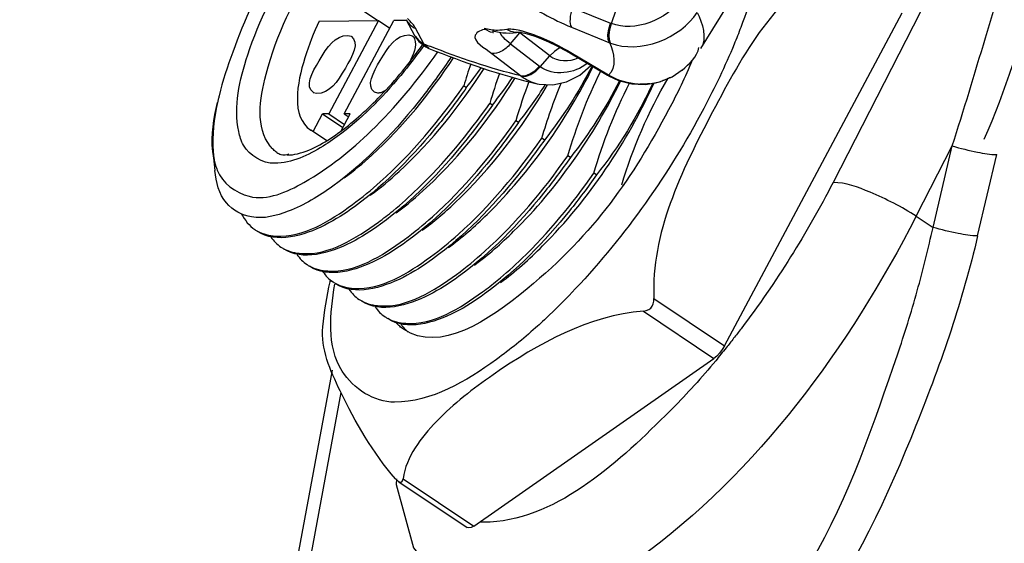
# Paper-space layout 'Sheet' of a CAD drawing. Header units: inches. Extents: x 0.2 to 10.8, y 0.2 to 8.3.
# Tile 104 of 256: x 5.3701 to 5.4861, y 1.5428 to 1.6045. Entities that reach past the tile are written whole.
import ezdxf

# ---------------------------------------------------------------- set-up
doc = ezdxf.new("R2010")
doc.units = ezdxf.units.IN
doc.header["$MEASUREMENT"] = 0
doc.layers.get('0').update_dxf_attribs({"lineweight": 5})

psp = doc.layouts.new('Sheet')

# ---------------------------------------------------------------- linework, layer by layer
at = {"color": 0, "linetype": 'ByBlock', "lineweight": -3}
for p, q in [((5.450370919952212, 1.601085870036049), (5.478237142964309, 1.646125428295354)), ((5.48835276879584, 1.629072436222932), (5.465933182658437, 1.585305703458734)), ((5.412286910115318, 1.604377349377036), (5.407239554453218, 1.607759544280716)), ((5.435232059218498, 1.60590101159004), (5.439707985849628, 1.604086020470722)), ((5.439823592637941, 1.604040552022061), (5.44037561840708, 1.605640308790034)), ((5.453148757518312, 1.566069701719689), (5.474066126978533, 1.605299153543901)), ((5.405409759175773, 1.604327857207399), (5.412385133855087, 1.60437805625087)), ((5.412385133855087, 1.60437805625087), (5.406529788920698, 1.593396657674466)), ((5.408331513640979, 1.593409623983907), (5.414186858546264, 1.604391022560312)), ((5.412385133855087, 1.60437805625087), (5.41370747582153, 1.603491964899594)), ((5.415643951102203, 1.604401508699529), (5.414186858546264, 1.604391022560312)), ((5.415657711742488, 1.604480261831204), (5.416636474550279, 1.602640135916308)), ((5.439707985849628, 1.604086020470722), (5.439823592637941, 1.604040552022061)), ((5.417742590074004, 1.601630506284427), (5.416763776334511, 1.603470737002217)), ((5.425842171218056, 1.602970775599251), (5.4259314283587, 1.602963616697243)), ((5.427933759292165, 1.601644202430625), (5.429048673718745, 1.602927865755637)), ((5.432564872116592, 1.600215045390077), (5.429048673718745, 1.602927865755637)), ((5.435122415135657, 1.603602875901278), (5.439727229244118, 1.601735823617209)), ((5.408767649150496, 1.602642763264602), (5.409164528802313, 1.602534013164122)), ((5.415974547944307, 1.602694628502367), (5.416371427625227, 1.602585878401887)), ((5.416636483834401, 1.602640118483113), (5.416705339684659, 1.602532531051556)), ((5.416698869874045, 1.60252720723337), (5.416660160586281, 1.602596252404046)), ((5.416737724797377, 1.602462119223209), (5.416698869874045, 1.60252720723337)), ((5.416705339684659, 1.602532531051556), (5.417127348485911, 1.602019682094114)), ((5.417127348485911, 1.602019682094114), (5.417742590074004, 1.601630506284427)), ((5.417774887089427, 1.601577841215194), (5.417742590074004, 1.601630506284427)), ((5.427933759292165, 1.601644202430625), (5.431361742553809, 1.598999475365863)), ((5.418326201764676, 1.601108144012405), (5.417774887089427, 1.601577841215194)), ((5.425740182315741, 1.600521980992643), (5.429263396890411, 1.597803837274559)), ((5.434909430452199, 1.60058205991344), (5.435044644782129, 1.600588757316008)), ((5.434909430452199, 1.60058205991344), (5.439363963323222, 1.597944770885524)), ((5.439499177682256, 1.597951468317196), (5.435044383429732, 1.600588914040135)), ((5.431450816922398, 1.598932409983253), (5.432564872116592, 1.600215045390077)), ((5.431361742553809, 1.598999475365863), (5.431450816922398, 1.598932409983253)), ((5.439363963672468, 1.597944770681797), (5.439485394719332, 1.597950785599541)), ((5.439489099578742, 1.597872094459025), (5.439363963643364, 1.597944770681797)), ((5.439627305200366, 1.59787842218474), (5.439489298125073, 1.597871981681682)), ((5.43962730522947, 1.597878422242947), (5.439499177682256, 1.597951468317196)), ((5.405108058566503, 1.595779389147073), (5.404711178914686, 1.595888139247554)), ((5.412314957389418, 1.595831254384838), (5.411918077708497, 1.595940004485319)), ((5.422735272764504, 1.596472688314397), (5.422428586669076, 1.596678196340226)), ((5.425802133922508, 1.594417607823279), (5.425495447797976, 1.594623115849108)), ((5.404698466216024, 1.591308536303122), (5.405809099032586, 1.593391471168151)), ((5.406529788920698, 1.593396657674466), (5.405809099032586, 1.593391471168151)), ((5.405809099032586, 1.593391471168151), (5.408189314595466, 1.591796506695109)), ((5.406529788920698, 1.593396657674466), (5.40838106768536, 1.592156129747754)), ((5.407941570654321, 1.591331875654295), (5.409052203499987, 1.593414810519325)), ((5.409052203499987, 1.593414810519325), (5.408331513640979, 1.593409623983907)), ((5.408331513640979, 1.593409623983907), (5.408826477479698, 1.593077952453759)), ((5.428868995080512, 1.592362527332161), (5.42856230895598, 1.592568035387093)), ((5.406255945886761, 1.590238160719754), (5.404403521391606, 1.591479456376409)), ((5.404403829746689, 1.591479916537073), (5.404698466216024, 1.591308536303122)), ((5.431935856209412, 1.590307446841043), (5.431629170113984, 1.590512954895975)), ((5.393043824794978, 1.587931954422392), (5.392864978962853, 1.588974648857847)), ((5.392864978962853, 1.588974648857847), (5.393109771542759, 1.586708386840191)), ((5.475733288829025, 1.581341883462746), (5.479970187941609, 1.589613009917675)), ((5.477703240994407, 1.580021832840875), (5.479970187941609, 1.589613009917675)), ((5.435002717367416, 1.588252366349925), (5.434696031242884, 1.588457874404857)), ((5.48295738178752, 1.579005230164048), (5.485224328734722, 1.588596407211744)), ((5.43806957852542, 1.586197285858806), (5.437762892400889, 1.586402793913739)), ((5.475733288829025, 1.581341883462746), (5.477703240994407, 1.580021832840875)), ((5.406686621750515, 1.573612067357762), (5.40671157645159, 1.573726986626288)), ((5.406786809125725, 1.573638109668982), (5.4068112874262, 1.573752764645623)), ((5.444829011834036, 1.571644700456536), (5.453148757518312, 1.566069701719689)), ((5.443586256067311, 1.570155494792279), (5.451906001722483, 1.564580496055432)), ((5.423610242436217, 1.54483740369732), (5.451906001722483, 1.564580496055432)), ((5.406917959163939, 1.563192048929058), (5.387178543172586, 1.456282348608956)), ((5.407964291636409, 1.560570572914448), (5.388910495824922, 1.457374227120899)), ((5.414389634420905, 1.550405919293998), (5.414731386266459, 1.550091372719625)), ((5.414499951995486, 1.550403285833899), (5.414483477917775, 1.549713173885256)), ((5.414731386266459, 1.550091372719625), (5.415000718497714, 1.549989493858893)), ((5.414802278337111, 1.550043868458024), (5.422838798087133, 1.54465865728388)), ((5.415290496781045, 1.550412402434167), (5.423610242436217, 1.54483740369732))]:
    psp.add_line(p, q, dxfattribs=at)
for points in [[(5.439598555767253, 1.601787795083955), (5.439453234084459, 1.602169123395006), (5.439421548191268, 1.602703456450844), (5.439507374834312, 1.603361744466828), (5.439707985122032, 1.604086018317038)], [(5.439727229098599, 1.601735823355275), (5.439582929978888, 1.60211968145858), (5.439550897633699, 1.602664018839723), (5.439633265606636, 1.603322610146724), (5.439823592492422, 1.604040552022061)], [(5.425931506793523, 1.60296360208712), (5.425600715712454, 1.603028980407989), (5.425011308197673, 1.603319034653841)], [(5.42903344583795, 1.602993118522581), (5.429044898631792, 1.602992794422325), (5.429242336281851, 1.602972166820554), (5.429626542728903, 1.6028976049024), (5.430159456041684, 1.6027549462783), (5.430814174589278, 1.602539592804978), (5.431571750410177, 1.602249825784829), (5.432414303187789, 1.601885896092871), (5.433320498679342, 1.601450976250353), (5.434265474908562, 1.600951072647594), (5.434909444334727, 1.60058206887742)], [(5.417774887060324, 1.601577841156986), (5.417166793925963, 1.601958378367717), (5.416737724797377, 1.602462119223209)], [(5.41673786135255, 1.602461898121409), (5.417153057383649, 1.601916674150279), (5.417949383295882, 1.601288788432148), (5.418328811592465, 1.601107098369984)], [(5.433847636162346, 1.601172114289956), (5.433684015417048, 1.601113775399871), (5.433103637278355, 1.600735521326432), (5.432564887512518, 1.60021506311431)], [(5.429168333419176, 1.597877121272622), (5.429674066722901, 1.5978910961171), (5.430233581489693, 1.598091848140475), (5.430814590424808, 1.598470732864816), (5.43136174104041, 1.598999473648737)], [(5.429263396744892, 1.597803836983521), (5.42977566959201, 1.597817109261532), (5.430343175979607, 1.598023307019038), (5.43091709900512, 1.598405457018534), (5.431450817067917, 1.59893240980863)], [(5.431094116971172, 1.596929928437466), (5.431303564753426, 1.596884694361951), (5.432921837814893, 1.596792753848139), (5.434546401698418, 1.597148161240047), (5.436086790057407, 1.597945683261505), (5.437397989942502, 1.599108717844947)], [(5.439489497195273, 1.597871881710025), (5.440644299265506, 1.597337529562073), (5.442242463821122, 1.59693163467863), (5.443876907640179, 1.596870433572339), (5.445477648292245, 1.597154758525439), (5.446976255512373, 1.597771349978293), (5.448149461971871, 1.598559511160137)], [(5.443586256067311, 1.570155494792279), (5.443921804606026, 1.570213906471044), (5.444212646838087, 1.570332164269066), (5.444451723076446, 1.570507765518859), (5.444635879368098, 1.570739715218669), (5.444760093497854, 1.571022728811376), (5.444821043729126, 1.571331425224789), (5.444829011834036, 1.571644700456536)], [(5.453148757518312, 1.566069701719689), (5.452881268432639, 1.565625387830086), (5.452570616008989, 1.565210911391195), (5.452237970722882, 1.56485451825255), (5.451906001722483, 1.564580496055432)], [(5.414483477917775, 1.549713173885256), (5.41652180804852, 1.542247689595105), (5.420932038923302, 1.536654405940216), (5.421995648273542, 1.535879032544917)], [(5.415000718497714, 1.549989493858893), (5.415134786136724, 1.550036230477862), (5.415232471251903, 1.550177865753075), (5.415290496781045, 1.550412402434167)], [(5.423610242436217, 1.54483740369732), (5.423301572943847, 1.544664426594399), (5.423037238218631, 1.544604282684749), (5.422838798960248, 1.544658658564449)]]:
    psp.add_lwpolyline(points, dxfattribs=at)
for centre, radius, start, end in [((-22.25040723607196, 19.23063661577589), 32.73633915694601, 327.3633304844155, 327.5453254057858), ((5.417564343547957, 1.605492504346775), 0.0021586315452, 207.964017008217, 210.6172222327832), ((5.43555766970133, 1.611366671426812), 0.0106574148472, 232.0428853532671, 232.3563951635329), ((5.460979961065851, 1.709490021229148), 0.1162030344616, 248.1557562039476, 248.5255509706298), ((5.421154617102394, 1.57712781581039), 0.02726442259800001, 59.37302758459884, 59.61022678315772), ((5.48868181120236, 1.577204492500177), 0.06905588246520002, 161.3632476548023, 163.6204404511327), ((5.377039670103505, 1.632385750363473), 0.05811915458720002, 321.8355066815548, 324.7618739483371), ((5.490290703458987, 1.575602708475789), 0.06752926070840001, 160.4913319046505, 163.640594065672), ((5.380845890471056, 1.629772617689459), 0.05719301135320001, 321.8173714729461, 325.8982456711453), ((5.491766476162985, 1.574050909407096), 0.06586084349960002, 159.424264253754, 163.6708304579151), ((5.44347338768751, 1.604265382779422), 0.007376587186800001, 276.9686131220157, 286.9928761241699), ((5.443497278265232, 1.604209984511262), 0.007316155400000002, 297.0632045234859, 299.5278095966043), ((5.384696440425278, 1.627133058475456), 0.05621569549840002, 321.7918634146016, 327.3871717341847), ((5.443470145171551, 1.60466980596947), 0.007781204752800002, 266.4179746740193, 267.8576704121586), ((5.378434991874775, 1.626370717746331), 0.07834813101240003, 313.681626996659, 316.8272104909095)]:
    psp.add_arc(centre, radius, start, end, dxfattribs=at)
for points, knots in [([(5.479973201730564, 1.589611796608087), (5.481324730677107, 1.593838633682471), (5.48512766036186, 1.606469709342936), (5.488893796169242, 1.619197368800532), (5.490218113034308, 1.627863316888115)], [0, 0, 0, 0, 0.3360788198, 1, 1, 1, 1]), ([(5.395926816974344, 1.591307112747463), (5.395306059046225, 1.594272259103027), (5.397005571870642, 1.601767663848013), (5.400236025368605, 1.608227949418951), (5.402499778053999, 1.611822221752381)], [0, 0, 0, 0, 0.4162916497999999, 1, 1, 1, 1]), ([(5.399647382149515, 1.58957173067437), (5.397892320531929, 1.591794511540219), (5.399195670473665, 1.600504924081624), (5.402411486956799, 1.606813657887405), (5.404902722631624, 1.610725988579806)], [0, 0, 0, 0, 0.3791193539, 1, 1, 1, 1]), ([(5.465746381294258, 1.610874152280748), (5.459209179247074, 1.607399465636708), (5.451373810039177, 1.593383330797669), (5.444482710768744, 1.579320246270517), (5.444829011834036, 1.571644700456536)], [0, 0, 0, 0, 0.4907175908, 1, 1, 1, 1]), ([(5.427628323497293, 1.608353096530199), (5.427994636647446, 1.607916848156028), (5.430244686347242, 1.605949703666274), (5.432897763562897, 1.604505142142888), (5.435122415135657, 1.603602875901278)], [0, 0, 0, 0, 0.1917807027, 1, 1, 1, 1]), ([(5.435231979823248, 1.60590104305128), (5.435079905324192, 1.60546027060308), (5.434902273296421, 1.604712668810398), (5.434944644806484, 1.603862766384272), (5.435122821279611, 1.603602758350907)], [0, 0, 0, 0, 0.5966571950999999, 1, 1, 1, 1]), ([(5.405409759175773, 1.604327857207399), (5.40474279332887, 1.602918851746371), (5.40321309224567, 1.599185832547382), (5.402043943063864, 1.593061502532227), (5.404403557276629, 1.591479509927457)], [0, 0, 0, 0, 0.3543134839, 1, 1, 1, 1]), ([(5.415706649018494, 1.604393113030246), (5.415828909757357, 1.604186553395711), (5.416139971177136, 1.603816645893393), (5.416549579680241, 1.603563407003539), (5.41676386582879, 1.603470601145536)], [0, 0, 0, 0, 0.5068742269, 1, 1, 1, 1]), ([(5.416763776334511, 1.603470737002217), (5.41666276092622, 1.603660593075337), (5.41635853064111, 1.604062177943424), (5.416006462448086, 1.604416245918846), (5.415797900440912, 1.604609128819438)], [0, 0, 0, 0, 0.4308567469, 1, 1, 1, 1]), ([(5.425011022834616, 1.603319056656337), (5.424552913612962, 1.603366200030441), (5.422718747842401, 1.602298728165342), (5.424976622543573, 1.601111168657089), (5.425740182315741, 1.600521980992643)], [0, 0, 0, 0, 0.3231825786, 1, 1, 1, 1]), ([(5.427498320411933, 1.603336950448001), (5.42714336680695, 1.603276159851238), (5.426252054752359, 1.603156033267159), (5.425359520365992, 1.603327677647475), (5.424845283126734, 1.603464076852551)], [0, 0, 0, 0, 0.403659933, 1, 1, 1, 1]), ([(5.427933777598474, 1.60164420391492), (5.427654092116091, 1.601860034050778), (5.427204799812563, 1.602242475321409), (5.426808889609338, 1.602702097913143), (5.426708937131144, 1.602919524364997)], [0, 0, 0, 0, 0.5961719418, 1, 1, 1, 1]), ([(5.428892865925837, 1.602977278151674), (5.428650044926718, 1.602964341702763), (5.428156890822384, 1.603007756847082), (5.427704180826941, 1.603208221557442), (5.427498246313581, 1.603336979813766)], [0, 0, 0, 0, 0.5002998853, 1, 1, 1, 1]), ([(5.429047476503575, 1.603194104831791), (5.42875461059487, 1.603262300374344), (5.428242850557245, 1.60335703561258), (5.427715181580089, 1.603373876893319), (5.427498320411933, 1.603336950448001)], [0, 0, 0, 0, 0.5775119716, 1, 1, 1, 1]), ([(5.429124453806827, 1.603004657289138), (5.429086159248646, 1.602998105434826), (5.429009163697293, 1.602986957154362), (5.428931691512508, 1.602979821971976), (5.428892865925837, 1.602977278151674)], [0, 0, 0, 0, 0.4996281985, 1, 1, 1, 1]), ([(5.429337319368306, 1.603121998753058), (5.429288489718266, 1.603134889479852), (5.429192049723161, 1.60315964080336), (5.429095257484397, 1.603182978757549), (5.429047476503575, 1.603194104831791)], [0, 0, 0, 0, 0.5072481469, 1, 1, 1, 1]), ([(5.455064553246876, 1.603571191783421), (5.454939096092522, 1.603240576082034), (5.454681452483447, 1.602576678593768), (5.454414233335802, 1.601916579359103), (5.454277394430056, 1.601585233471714)], [0, 0, 0, 0, 0.49657982, 1, 1, 1, 1]), ([(5.404714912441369, 1.595893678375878), (5.403673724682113, 1.596619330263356), (5.405616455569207, 1.60017538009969), (5.40726090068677, 1.602631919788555), (5.408767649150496, 1.602642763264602)], [0, 0, 0, 0, 0.4571892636, 1, 1, 1, 1]), ([(5.40916079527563, 1.602528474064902), (5.410201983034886, 1.601802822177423), (5.408259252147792, 1.59824677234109), (5.406614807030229, 1.595790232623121), (5.405108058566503, 1.595779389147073)], [0, 0, 0, 0, 0.4571892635, 1, 1, 1, 1]), ([(5.411921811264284, 1.595945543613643), (5.410880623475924, 1.596671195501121), (5.412823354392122, 1.600227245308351), (5.414467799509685, 1.60268378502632), (5.415974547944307, 1.602694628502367)], [0, 0, 0, 0, 0.4571892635, 1, 1, 1, 1]), ([(5.416367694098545, 1.602580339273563), (5.416382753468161, 1.602569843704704), (5.416412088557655, 1.60254736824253), (5.41643931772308, 1.602522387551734), (5.416452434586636, 1.60250927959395)], [0, 0, 0, 0, 0.4974555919, 1, 1, 1, 1]), ([(5.416452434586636, 1.60250927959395), (5.416467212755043, 1.602494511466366), (5.416495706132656, 1.602463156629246), (5.416521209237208, 1.602429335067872), (5.416533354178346, 1.602411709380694)], [0, 0, 0, 0, 0.4939429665, 1, 1, 1, 1]), ([(5.416533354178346, 1.602411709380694), (5.41654066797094, 1.602401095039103), (5.416554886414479, 1.602379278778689), (5.416568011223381, 1.602356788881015), (5.416574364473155, 1.602345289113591)], [0, 0, 0, 0, 0.4952375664, 1, 1, 1, 1]), ([(5.416574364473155, 1.602345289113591), (5.416583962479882, 1.602327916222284), (5.416602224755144, 1.602291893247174), (5.41661806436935, 1.602254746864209), (5.41662552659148, 1.60223564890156)], [0, 0, 0, 0, 0.4918696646, 1, 1, 1, 1]), ([(5.427933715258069, 1.601644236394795), (5.427620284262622, 1.601283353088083), (5.426977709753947, 1.600721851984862), (5.426101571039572, 1.600457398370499), (5.425740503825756, 1.600521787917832)], [0, 0, 0, 0, 0.5658343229, 1, 1, 1, 1]), ([(5.393396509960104, 1.586772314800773), (5.393991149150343, 1.585263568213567), (5.397695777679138, 1.582411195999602), (5.404950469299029, 1.585685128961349), (5.412254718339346, 1.591580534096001), (5.417038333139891, 1.597378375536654), (5.419369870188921, 1.600699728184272)], [0, 0, 0, 0, 0.144449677, 0.3424003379, 0.6385409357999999, 1, 1, 1, 1]), ([(5.417731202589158, 1.601455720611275), (5.416991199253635, 1.600420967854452), (5.414121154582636, 1.596664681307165), (5.410800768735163, 1.59321305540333), (5.408054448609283, 1.59111151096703)], [0, 0, 0, 0, 0.2689338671, 1, 1, 1, 1]), ([(5.454277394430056, 1.601585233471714), (5.453214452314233, 1.599011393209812), (5.448256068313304, 1.58864402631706), (5.441531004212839, 1.579106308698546), (5.435573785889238, 1.572764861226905)], [0, 0, 0, 0, 0.2424547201, 1, 1, 1, 1]), ([(5.420949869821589, 1.600102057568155), (5.419904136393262, 1.598535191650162), (5.415862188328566, 1.592947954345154), (5.411057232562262, 1.587815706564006), (5.406991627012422, 1.584870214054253)], [0, 0, 0, 0, 0.2728437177, 1, 1, 1, 1]), ([(5.408350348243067, 1.585854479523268), (5.409486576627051, 1.586677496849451), (5.414407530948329, 1.590782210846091), (5.418473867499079, 1.595836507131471), (5.421231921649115, 1.599998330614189)], [0, 0, 0, 0, 0.2193625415, 1, 1, 1, 1]), ([(5.411417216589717, 1.583799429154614), (5.412607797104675, 1.584661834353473), (5.417759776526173, 1.588986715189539), (5.421983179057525, 1.594335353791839), (5.424821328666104, 1.598743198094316)], [0, 0, 0, 0, 0.2190060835, 1, 1, 1, 1]), ([(5.42061779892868, 1.577634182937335), (5.422239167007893, 1.578808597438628), (5.429122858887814, 1.584879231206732), (5.434462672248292, 1.592581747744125), (5.43768185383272, 1.598963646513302)], [0, 0, 0, 0, 0.2188030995, 1, 1, 1, 1]), ([(5.448144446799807, 1.598558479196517), (5.447981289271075, 1.59842490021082), (5.447643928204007, 1.598171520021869), (5.447286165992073, 1.597947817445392), (5.44710301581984, 1.597844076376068)], [0, 0, 0, 0, 0.5004436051, 1, 1, 1, 1]), ([(5.41448407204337, 1.581744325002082), (5.415738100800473, 1.582652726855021), (5.42115674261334, 1.587235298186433), (5.425558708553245, 1.592929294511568), (5.428482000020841, 1.597626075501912)], [0, 0, 0, 0, 0.2186901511, 1, 1, 1, 1]), ([(5.42368466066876, 1.57557910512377), (5.425330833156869, 1.576771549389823), (5.432308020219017, 1.582941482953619), (5.437705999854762, 1.590778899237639), (5.440931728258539, 1.597274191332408)], [0, 0, 0, 0, 0.2189244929, 1, 1, 1, 1]), ([(5.426751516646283, 1.573524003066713), (5.428522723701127, 1.574807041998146), (5.435957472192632, 1.581473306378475), (5.441640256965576, 1.589984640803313), (5.444870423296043, 1.597046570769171)], [0, 0, 0, 0, 0.219748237, 1, 1, 1, 1]), ([(5.429263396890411, 1.597803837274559), (5.429535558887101, 1.597596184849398), (5.430119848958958, 1.597238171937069), (5.430766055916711, 1.597009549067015), (5.431094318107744, 1.596931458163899)], [0, 0, 0, 0, 0.5036114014, 1, 1, 1, 1]), ([(5.446825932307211, 1.597694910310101), (5.446634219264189, 1.597596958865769), (5.446241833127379, 1.597417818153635), (5.445835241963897, 1.597273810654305), (5.445629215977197, 1.59721084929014)], [0, 0, 0, 0, 0.4998316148, 1, 1, 1, 1]), ([(5.409309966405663, 1.582700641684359), (5.410453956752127, 1.58353328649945), (5.415401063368, 1.587619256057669), (5.419561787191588, 1.592592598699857), (5.422428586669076, 1.596678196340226)], [0, 0, 0, 0, 0.2208755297, 1, 1, 1, 1]), ([(5.422735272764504, 1.596472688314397), (5.421722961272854, 1.595030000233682), (5.417855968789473, 1.589903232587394), (5.413334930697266, 1.585189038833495), (5.409556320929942, 1.582451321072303)], [0, 0, 0, 0, 0.2741541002, 1, 1, 1, 1]), ([(5.413201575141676, 1.596136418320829), (5.413049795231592, 1.5960475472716), (5.412766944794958, 1.595906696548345), (5.412454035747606, 1.595832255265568), (5.412314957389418, 1.595831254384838)], [0, 0, 0, 0, 0.5584223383, 1, 1, 1, 1]), ([(5.417550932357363, 1.579689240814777), (5.418889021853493, 1.58065846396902), (5.424655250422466, 1.585582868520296), (5.429285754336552, 1.591736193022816), (5.43230739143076, 1.596817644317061)], [0, 0, 0, 0, 0.2184278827, 1, 1, 1, 1]), ([(5.444368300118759, 1.596943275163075), (5.444171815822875, 1.59691926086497), (5.443775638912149, 1.596887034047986), (5.44337818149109, 1.596886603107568), (5.44317926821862, 1.596894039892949)], [0, 0, 0, 0, 0.4986072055, 1, 1, 1, 1]), ([(5.393612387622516, 1.595516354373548), (5.393580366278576, 1.59538369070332), (5.393518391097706, 1.595119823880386), (5.393459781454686, 1.594855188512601), (5.393431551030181, 1.594723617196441)], [0, 0, 0, 0, 0.5035191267, 1, 1, 1, 1]), ([(5.425802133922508, 1.594417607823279), (5.424789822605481, 1.592974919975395), (5.420922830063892, 1.58784815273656), (5.416401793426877, 1.58313395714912), (5.412623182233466, 1.580396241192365)], [0, 0, 0, 0, 0.2741540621, 1, 1, 1, 1]), ([(5.414103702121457, 1.581982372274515), (5.415103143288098, 1.582801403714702), (5.419330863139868, 1.586605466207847), (5.422973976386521, 1.591029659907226), (5.425495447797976, 1.594623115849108)], [0, 0, 0, 0, 0.2274135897, 1, 1, 1, 1]), ([(5.446565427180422, 1.593870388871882), (5.442349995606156, 1.58596456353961), (5.435413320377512, 1.575687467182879), (5.419587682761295, 1.565174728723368), (5.415345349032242, 1.568017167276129)], [0, 0, 0, 0, 0.636958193, 1, 1, 1, 1]), ([(5.41544370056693, 1.578590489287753), (5.416587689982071, 1.579423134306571), (5.421534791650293, 1.583509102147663), (5.42569551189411, 1.588482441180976), (5.42856230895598, 1.592568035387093)], [0, 0, 0, 0, 0.2208755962, 1, 1, 1, 1]), ([(5.428868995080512, 1.592362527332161), (5.427856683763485, 1.590919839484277), (5.423989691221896, 1.585793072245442), (5.419468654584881, 1.581078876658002), (5.415690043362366, 1.578341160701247)], [0, 0, 0, 0, 0.2741540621, 1, 1, 1, 1]), ([(5.400155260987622, 1.587565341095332), (5.398742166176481, 1.58755517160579), (5.396581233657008, 1.588810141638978), (5.396043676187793, 1.590748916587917), (5.395926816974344, 1.591307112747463)], [0, 0, 0, 0, 0.7124689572, 1, 1, 1, 1]), ([(5.401674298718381, 1.588537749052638), (5.402067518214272, 1.588540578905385), (5.404350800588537, 1.588916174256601), (5.406367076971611, 1.590196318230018), (5.407898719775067, 1.591317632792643)], [0, 0, 0, 0, 0.1716066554, 1, 1, 1, 1]), ([(5.408054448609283, 1.59111151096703), (5.407348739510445, 1.590571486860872), (5.404985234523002, 1.588927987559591), (5.402174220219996, 1.58757987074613), (5.400155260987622, 1.587565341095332)], [0, 0, 0, 0, 0.3056172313, 1, 1, 1, 1]), ([(5.418510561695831, 1.576535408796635), (5.419654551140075, 1.577368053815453), (5.424601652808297, 1.581454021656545), (5.428762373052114, 1.586427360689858), (5.431629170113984, 1.590512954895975)], [0, 0, 0, 0, 0.2208755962, 1, 1, 1, 1]), ([(5.431935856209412, 1.590307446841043), (5.430923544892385, 1.588864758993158), (5.4270565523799, 1.583737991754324), (5.422535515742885, 1.579023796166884), (5.41875690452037, 1.576286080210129)], [0, 0, 0, 0, 0.2741540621, 1, 1, 1, 1]), ([(5.392922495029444, 1.588942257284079), (5.3929358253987, 1.588770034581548), (5.392968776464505, 1.588432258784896), (5.39301647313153, 1.588096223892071), (5.393043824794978, 1.587931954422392)], [0, 0, 0, 0, 0.5091473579, 1, 1, 1, 1]), ([(5.400420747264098, 1.588851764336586), (5.400275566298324, 1.588949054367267), (5.399997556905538, 1.58916983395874), (5.399758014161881, 1.589431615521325), (5.399647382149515, 1.58957173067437)], [0, 0, 0, 0, 0.4946767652, 1, 1, 1, 1]), ([(5.479970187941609, 1.589613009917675), (5.480946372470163, 1.589321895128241), (5.482683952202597, 1.588923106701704), (5.484456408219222, 1.588590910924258), (5.48522432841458, 1.588596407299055)], [0, 0, 0, 0, 0.5701687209, 1, 1, 1, 1]), ([(5.393043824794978, 1.587931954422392), (5.393089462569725, 1.587730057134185), (5.393192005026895, 1.587338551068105), (5.39332415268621, 1.58695590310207), (5.393396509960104, 1.586772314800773)], [0, 0, 0, 0, 0.5119437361, 1, 1, 1, 1]), ([(5.400420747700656, 1.588851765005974), (5.400565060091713, 1.588755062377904), (5.401006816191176, 1.588458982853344), (5.401556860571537, 1.588598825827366), (5.401882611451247, 1.58867884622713)], [0, 0, 0, 0, 0.3411881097, 1, 1, 1, 1]), ([(5.421577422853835, 1.574480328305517), (5.422721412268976, 1.575312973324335), (5.427668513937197, 1.579398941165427), (5.431829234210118, 1.58437228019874), (5.434696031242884, 1.588457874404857)], [0, 0, 0, 0, 0.2208755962, 1, 1, 1, 1]), ([(5.435002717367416, 1.588252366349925), (5.433990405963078, 1.586809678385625), (5.430123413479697, 1.581682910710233), (5.425602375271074, 1.576968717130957), (5.421823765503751, 1.574230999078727)], [0, 0, 0, 0, 0.2741540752, 1, 1, 1, 1]), ([(5.406991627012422, 1.584870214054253), (5.405367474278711, 1.583693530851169), (5.402415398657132, 1.581913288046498), (5.397740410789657, 1.580686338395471), (5.39389496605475, 1.582724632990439), (5.393254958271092, 1.585364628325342), (5.393109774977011, 1.58670839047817)], [0, 0, 0, 0, 0.3376083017, 0.5818549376, 0.7724850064, 1, 1, 1, 1]), ([(5.43806957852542, 1.586197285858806), (5.43705726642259, 1.584754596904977), (5.433190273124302, 1.579627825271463), (5.428669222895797, 1.574913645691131), (5.424890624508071, 1.572175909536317)], [0, 0, 0, 0, 0.2741541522, 1, 1, 1, 1]), ([(5.426371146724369, 1.573762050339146), (5.42737058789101, 1.574581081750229), (5.43159830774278, 1.578385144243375), (5.435241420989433, 1.582809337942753), (5.437762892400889, 1.586402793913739)], [0, 0, 0, 0, 0.2274135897, 1, 1, 1, 1]), ([(5.465933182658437, 1.585305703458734), (5.464398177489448, 1.582309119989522), (5.46101782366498, 1.576407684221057), (5.457159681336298, 1.570807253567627), (5.45509141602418, 1.568077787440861)], [0, 0, 0, 0, 0.4957510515, 1, 1, 1, 1]), ([(5.475733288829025, 1.581341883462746), (5.474017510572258, 1.582446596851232), (5.47086435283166, 1.583997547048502), (5.467437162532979, 1.585316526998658), (5.465933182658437, 1.585305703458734)], [0, 0, 0, 0, 0.575696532, 1, 1, 1, 1]), ([(5.409556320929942, 1.582451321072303), (5.408452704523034, 1.581651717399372), (5.405245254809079, 1.579532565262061), (5.400351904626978, 1.578064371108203), (5.398142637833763, 1.579544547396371)], [0, 0, 0, 0, 0.3388361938, 1, 1, 1, 1]), ([(5.398144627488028, 1.579562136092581), (5.398788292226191, 1.579207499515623), (5.402844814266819, 1.578320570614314), (5.406678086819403, 1.580785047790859), (5.409309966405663, 1.582700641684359)], [0, 0, 0, 0, 0.1841801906, 1, 1, 1, 1]), ([(5.412377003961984, 1.580645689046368), (5.412666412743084, 1.580856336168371), (5.413248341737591, 1.581293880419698), (5.413817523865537, 1.581747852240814), (5.414103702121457, 1.581982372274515)], [0, 0, 0, 0, 0.4917269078, 1, 1, 1, 1]), ([(5.397835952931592, 1.579750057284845), (5.397885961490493, 1.579716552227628), (5.397987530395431, 1.579651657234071), (5.398091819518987, 1.579591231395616), (5.398144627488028, 1.579562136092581)], [0, 0, 0, 0, 0.4995944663, 1, 1, 1, 1]), ([(5.412623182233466, 1.580396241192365), (5.411519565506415, 1.579596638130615), (5.408312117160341, 1.5774774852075), (5.403418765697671, 1.576009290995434), (5.401209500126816, 1.577489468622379)], [0, 0, 0, 0, 0.3388361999, 1, 1, 1, 1]), ([(5.401211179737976, 1.577507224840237), (5.40185484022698, 1.577152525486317), (5.405911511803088, 1.576265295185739), (5.40974501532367, 1.578729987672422), (5.412377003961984, 1.580645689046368)], [0, 0, 0, 0, 0.1841786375, 1, 1, 1, 1]), ([(5.475844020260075, 1.572532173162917), (5.476190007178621, 1.573772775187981), (5.47684588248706, 1.576260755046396), (5.477430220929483, 1.578766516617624), (5.477703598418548, 1.580021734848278)], [0, 0, 0, 0, 0.5006415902, 1, 1, 1, 1]), ([(5.482957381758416, 1.579005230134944), (5.482189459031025, 1.578999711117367), (5.480417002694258, 1.579331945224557), (5.478679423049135, 1.579730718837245), (5.477703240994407, 1.580021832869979)], [0, 0, 0, 0, 0.4298327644, 1, 1, 1, 1]), ([(5.399711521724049, 1.578893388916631), (5.399873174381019, 1.578655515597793), (5.40023250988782, 1.5782136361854), (5.400671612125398, 1.577849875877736), (5.400902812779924, 1.577694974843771)], [0, 0, 0, 0, 0.5082238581, 1, 1, 1, 1]), ([(5.404278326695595, 1.575451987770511), (5.404921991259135, 1.575097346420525), (5.40897852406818, 1.57421039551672), (5.412811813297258, 1.576674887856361), (5.41544370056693, 1.578590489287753)], [0, 0, 0, 0, 0.184180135, 1, 1, 1, 1]), ([(5.482958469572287, 1.579005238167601), (5.481158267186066, 1.57138888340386), (5.473981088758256, 1.550101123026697), (5.459291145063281, 1.520628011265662), (5.44305129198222, 1.520511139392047)], [0, 0, 0, 0, 0.3251913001, 1, 1, 1, 1]), ([(5.400902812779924, 1.577694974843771), (5.400952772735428, 1.577661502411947), (5.401054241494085, 1.577596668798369), (5.401158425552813, 1.577536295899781), (5.401211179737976, 1.577507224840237)], [0, 0, 0, 0, 0.4995951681, 1, 1, 1, 1]), ([(5.415690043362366, 1.578341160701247), (5.414586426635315, 1.577541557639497), (5.411378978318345, 1.575422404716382), (5.406485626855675, 1.573954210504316), (5.404276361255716, 1.575434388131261)], [0, 0, 0, 0, 0.3388361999, 1, 1, 1, 1]), ([(5.402778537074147, 1.57683808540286), (5.40294017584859, 1.576600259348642), (5.403299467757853, 1.576158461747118), (5.403738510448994, 1.575794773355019), (5.403969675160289, 1.57563989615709)], [0, 0, 0, 0, 0.5082218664, 1, 1, 1, 1]), ([(5.41875690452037, 1.576286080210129), (5.417653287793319, 1.575486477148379), (5.414445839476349, 1.573367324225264), (5.409552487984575, 1.571899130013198), (5.40734322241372, 1.573379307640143)], [0, 0, 0, 0, 0.3388361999, 1, 1, 1, 1]), ([(5.407345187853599, 1.573396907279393), (5.407988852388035, 1.573042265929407), (5.412045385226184, 1.572155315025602), (5.415878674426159, 1.574619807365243), (5.418510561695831, 1.576535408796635)], [0, 0, 0, 0, 0.184180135, 1, 1, 1, 1]), ([(5.403969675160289, 1.57563989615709), (5.404019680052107, 1.575606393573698), (5.404121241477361, 1.575541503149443), (5.404225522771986, 1.575481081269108), (5.404278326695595, 1.575451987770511)], [0, 0, 0, 0, 0.4995945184, 1, 1, 1, 1]), ([(5.405845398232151, 1.574783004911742), (5.406007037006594, 1.574545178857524), (5.406366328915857, 1.574103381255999), (5.406805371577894, 1.5737396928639), (5.407036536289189, 1.573584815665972)], [0, 0, 0, 0, 0.5082218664, 1, 1, 1, 1]), ([(5.421823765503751, 1.574230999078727), (5.420720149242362, 1.573431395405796), (5.417512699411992, 1.571312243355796), (5.412619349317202, 1.569844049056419), (5.410410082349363, 1.571324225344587)], [0, 0, 0, 0, 0.3388361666, 1, 1, 1, 1]), ([(5.410412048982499, 1.571341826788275), (5.411055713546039, 1.570987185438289), (5.415112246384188, 1.570100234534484), (5.418945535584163, 1.572564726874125), (5.421577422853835, 1.574480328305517)], [0, 0, 0, 0, 0.184180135, 1, 1, 1, 1]), ([(5.414287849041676, 1.559422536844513), (5.411898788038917, 1.559405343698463), (5.405882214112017, 1.563312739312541), (5.406723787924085, 1.569937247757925), (5.407226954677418, 1.573335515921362)], [0, 0, 0, 0, 0.4101892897, 1, 1, 1, 1]), ([(5.407036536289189, 1.573584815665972), (5.407086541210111, 1.57355131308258), (5.407188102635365, 1.573486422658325), (5.407292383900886, 1.57342600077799), (5.407345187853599, 1.573396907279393)], [0, 0, 0, 0, 0.4995945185, 1, 1, 1, 1]), ([(5.408912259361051, 1.572727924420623), (5.409073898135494, 1.572490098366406), (5.409433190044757, 1.572048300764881), (5.409872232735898, 1.571684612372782), (5.410103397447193, 1.571529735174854)], [0, 0, 0, 0, 0.5082218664, 1, 1, 1, 1]), ([(5.424644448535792, 1.572425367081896), (5.424933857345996, 1.572636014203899), (5.425515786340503, 1.573073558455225), (5.42608496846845, 1.573527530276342), (5.426371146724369, 1.573762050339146)], [0, 0, 0, 0, 0.4917269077, 1, 1, 1, 1]), ([(5.410103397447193, 1.571529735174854), (5.410153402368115, 1.571496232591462), (5.410254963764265, 1.571431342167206), (5.41035924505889, 1.571370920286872), (5.410412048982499, 1.571341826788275)], [0, 0, 0, 0, 0.4995945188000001, 1, 1, 1, 1]), ([(5.424890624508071, 1.572175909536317), (5.423787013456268, 1.571376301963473), (5.420579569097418, 1.569257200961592), (5.415686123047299, 1.567788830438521), (5.4134769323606, 1.569269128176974)], [0, 0, 0, 0, 0.3388354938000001, 1, 1, 1, 1]), ([(5.413478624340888, 1.569286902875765), (5.414122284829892, 1.568932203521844), (5.418178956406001, 1.568044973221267), (5.422012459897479, 1.57050966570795), (5.424644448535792, 1.572425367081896)], [0, 0, 0, 0, 0.1841786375, 1, 1, 1, 1]), ([(5.473503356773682, 1.564997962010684), (5.473929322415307, 1.566238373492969), (5.474746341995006, 1.568738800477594), (5.475489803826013, 1.571262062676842), (5.475844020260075, 1.572532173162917)], [0, 0, 0, 0, 0.4986568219, 1, 1, 1, 1]), ([(5.411979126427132, 1.57067283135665), (5.412140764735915, 1.570435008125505), (5.412500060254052, 1.569993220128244), (5.412939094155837, 1.569629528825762), (5.413170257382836, 1.569474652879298)], [0, 0, 0, 0, 0.5082213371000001, 1, 1, 1, 1]), ([(5.413170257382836, 1.569474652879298), (5.41322021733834, 1.569441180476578), (5.413321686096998, 1.569376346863), (5.413425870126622, 1.569315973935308), (5.413478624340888, 1.569286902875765)], [0, 0, 0, 0, 0.4995951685, 1, 1, 1, 1]), ([(5.443586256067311, 1.570155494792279), (5.437201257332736, 1.569653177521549), (5.428482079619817, 1.564827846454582), (5.419262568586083, 1.557731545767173), (5.415647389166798, 1.552991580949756), (5.415290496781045, 1.550412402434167)], [0, 0, 0, 0, 0.5386766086, 0.7810084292, 1, 1, 1, 1]), ([(5.432546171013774, 1.569710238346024), (5.432272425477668, 1.569449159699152), (5.431725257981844, 1.568935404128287), (5.431169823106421, 1.568430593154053), (5.430892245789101, 1.568182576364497)], [0, 0, 0, 0, 0.5040274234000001, 1, 1, 1, 1]), ([(5.414389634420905, 1.550405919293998), (5.41170507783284, 1.553473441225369), (5.408439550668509, 1.559208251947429), (5.405586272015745, 1.565714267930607), (5.405842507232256, 1.568309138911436)], [0, 0, 0, 0, 0.6098806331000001, 1, 1, 1, 1]), ([(5.430892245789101, 1.568182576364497), (5.429421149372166, 1.566868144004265), (5.424583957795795, 1.562960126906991), (5.41862641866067, 1.559453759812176), (5.414287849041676, 1.559422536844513)], [0, 0, 0, 0, 0.3125708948, 1, 1, 1, 1]), ([(5.415345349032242, 1.568017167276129), (5.415185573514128, 1.568124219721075), (5.414877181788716, 1.568360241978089), (5.414600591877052, 1.568632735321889), (5.414470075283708, 1.568777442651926)], [0, 0, 0, 0, 0.4967103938, 1, 1, 1, 1]), ([(5.415449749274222, 1.568102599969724), (5.415375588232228, 1.568184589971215), (5.41523187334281, 1.568355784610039), (5.415100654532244, 1.568536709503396), (5.415037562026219, 1.56863014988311)], [0, 0, 0, 0, 0.495091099, 1, 1, 1, 1]), ([(5.415900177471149, 1.567670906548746), (5.415820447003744, 1.567736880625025), (5.415664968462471, 1.567875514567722), (5.415519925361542, 1.568025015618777), (5.415449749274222, 1.568102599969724)], [0, 0, 0, 0, 0.4972926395, 1, 1, 1, 1]), ([(5.45509141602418, 1.568077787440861), (5.454804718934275, 1.567699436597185), (5.454228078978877, 1.566948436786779), (5.453641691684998, 1.566205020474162), (5.453346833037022, 1.56583631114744)], [0, 0, 0, 0, 0.5013700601, 1, 1, 1, 1]), ([(5.453346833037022, 1.56583631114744), (5.453141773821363, 1.565579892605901), (5.452730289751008, 1.565070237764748), (5.45231397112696, 1.564564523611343), (5.45210510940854, 1.564313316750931)], [0, 0, 0, 0, 0.5012488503, 1, 1, 1, 1]), ([(5.435755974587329, 1.526658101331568), (5.438302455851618, 1.524993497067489), (5.460023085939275, 1.524597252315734), (5.468217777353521, 1.549606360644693), (5.473503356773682, 1.564997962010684)], [0, 0, 0, 0, 0.1574993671, 1, 1, 1, 1]), ([(5.45210510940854, 1.564313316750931), (5.451284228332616, 1.5633260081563), (5.449629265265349, 1.561410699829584), (5.447893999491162, 1.559567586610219), (5.447018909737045, 1.55867988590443)], [0, 0, 0, 0, 0.5074045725, 1, 1, 1, 1]), ([(5.447018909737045, 1.55867988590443), (5.44687930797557, 1.558538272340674), (5.446599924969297, 1.558256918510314), (5.446318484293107, 1.557977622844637), (5.446177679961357, 1.557838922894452)], [0, 0, 0, 0, 0.5015250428, 1, 1, 1, 1]), ([(5.424786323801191, 1.545279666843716), (5.424710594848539, 1.545279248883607), (5.424559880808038, 1.545280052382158), (5.4244092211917, 1.545284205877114), (5.424334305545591, 1.545287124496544)], [0, 0, 0, 0, 0.5025136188, 1, 1, 1, 1])]:
    psp.add_open_spline(points, degree=3, knots=knots, dxfattribs=at)
for points in [[(5.491742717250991, 1.627003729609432), (5.491714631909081, 1.614498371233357), (5.488697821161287, 1.60182496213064), (5.483708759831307, 1.590357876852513)], [(5.457786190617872, 1.613043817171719), (5.457202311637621, 1.609810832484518), (5.456230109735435, 1.606642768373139), (5.455064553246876, 1.603571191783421)], [(5.400345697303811, 1.61156343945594), (5.398313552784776, 1.608110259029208), (5.396537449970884, 1.604471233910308), (5.395248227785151, 1.600677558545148)], [(5.447996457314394, 1.606938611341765), (5.446493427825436, 1.604469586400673), (5.442498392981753, 1.602944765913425), (5.43982353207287, 1.604040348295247)], [(5.439727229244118, 1.601735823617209), (5.443071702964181, 1.600403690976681), (5.448030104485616, 1.602274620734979), (5.449905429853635, 1.605347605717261)], [(5.449905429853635, 1.605347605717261), (5.450570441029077, 1.604082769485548), (5.451122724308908, 1.602301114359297), (5.450370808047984, 1.60108593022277)], [(5.429035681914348, 1.602989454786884), (5.427980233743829, 1.602812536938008), (5.426853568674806, 1.602831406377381), (5.425828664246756, 1.60313937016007)], [(5.434947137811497, 1.600646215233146), (5.43318402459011, 1.601680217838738), (5.431313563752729, 1.602600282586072), (5.429337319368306, 1.603121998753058)], [(5.41662552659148, 1.60223564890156), (5.416967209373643, 1.601361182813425), (5.416471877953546, 1.600317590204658), (5.41605115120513, 1.599478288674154)], [(5.439598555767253, 1.601787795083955), (5.440174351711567, 1.600645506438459), (5.440458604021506, 1.598797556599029), (5.439499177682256, 1.597951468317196)], [(5.395248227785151, 1.600677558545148), (5.394598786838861, 1.598993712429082), (5.394035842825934, 1.597270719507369), (5.393612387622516, 1.595516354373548)], [(5.412610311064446, 1.595504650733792), (5.414423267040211, 1.597390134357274), (5.416086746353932, 1.599426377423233), (5.417610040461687, 1.601552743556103)], [(5.418326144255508, 1.601108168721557), (5.422481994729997, 1.599438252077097), (5.426736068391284, 1.597953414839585), (5.431096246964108, 1.596929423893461)], [(5.429168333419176, 1.597877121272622), (5.425510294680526, 1.598743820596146), (5.421937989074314, 1.599977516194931), (5.418439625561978, 1.601353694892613)], [(5.448145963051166, 1.598556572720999), (5.449002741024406, 1.599251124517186), (5.449912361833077, 1.60011823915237), (5.450139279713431, 1.601197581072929)], [(5.436965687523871, 1.599340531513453), (5.43558466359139, 1.598119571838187), (5.432904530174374, 1.597799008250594), (5.431450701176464, 1.59893230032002)], [(5.432564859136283, 1.600215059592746), (5.433459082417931, 1.599554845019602), (5.434907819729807, 1.599481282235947), (5.435892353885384, 1.599997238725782)], [(5.449341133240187, 1.599714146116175), (5.448514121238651, 1.597722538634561), (5.447580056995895, 1.595773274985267), (5.446565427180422, 1.593870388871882)], [(5.437548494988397, 1.599019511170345), (5.435972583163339, 1.595945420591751), (5.434069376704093, 1.593024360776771), (5.431935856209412, 1.590307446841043)], [(5.434696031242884, 1.588457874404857), (5.435701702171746, 1.591874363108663), (5.436968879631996, 1.595233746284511), (5.438568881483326, 1.598415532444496)], [(5.431629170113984, 1.590512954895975), (5.432277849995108, 1.592716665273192), (5.433031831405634, 1.594893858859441), (5.433916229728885, 1.597013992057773)], [(5.440784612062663, 1.597297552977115), (5.439175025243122, 1.594101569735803), (5.437212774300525, 1.59106674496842), (5.435002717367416, 1.588252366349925)], [(5.437762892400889, 1.586402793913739), (5.438836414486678, 1.590049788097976), (5.440210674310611, 1.593632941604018), (5.441965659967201, 1.597005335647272)], [(5.444703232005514, 1.597015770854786), (5.442942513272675, 1.593169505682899), (5.440682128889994, 1.58952421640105), (5.43806957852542, 1.586197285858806)], [(5.442983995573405, 1.596903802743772), (5.441821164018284, 1.596976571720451), (5.440647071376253, 1.597314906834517), (5.43962730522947, 1.597878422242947)], [(5.441036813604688, 1.585038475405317), (5.442368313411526, 1.58940075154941), (5.444164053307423, 1.593666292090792), (5.446501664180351, 1.597582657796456)], [(5.3928650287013, 1.588974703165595), (5.392657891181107, 1.590892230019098), (5.392970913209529, 1.592858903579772), (5.393423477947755, 1.594733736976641)], [(5.393431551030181, 1.594723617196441), (5.393025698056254, 1.592832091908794), (5.392773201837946, 1.590871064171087), (5.392922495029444, 1.588942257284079)], [(5.407898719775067, 1.591317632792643), (5.409594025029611, 1.592558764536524), (5.41115404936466, 1.593990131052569), (5.412610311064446, 1.595504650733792)], [(5.396270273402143, 1.581592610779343), (5.396627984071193, 1.580870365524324), (5.397166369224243, 1.580198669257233), (5.397835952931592, 1.579750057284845)], [(5.4757333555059, 1.581341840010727), (5.46780099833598, 1.565949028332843), (5.457067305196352, 1.551108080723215), (5.44301316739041, 1.540991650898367)], [(5.405842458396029, 1.568312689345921), (5.406017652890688, 1.57009281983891), (5.406308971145, 1.571863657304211), (5.406686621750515, 1.573612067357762)], [(5.446177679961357, 1.557838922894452), (5.440287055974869, 1.552036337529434), (5.433054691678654, 1.545339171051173), (5.424786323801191, 1.545279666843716)]]:
    psp.add_open_spline(points, degree=3, dxfattribs=at)

doc.saveas('drawing.dxf')
